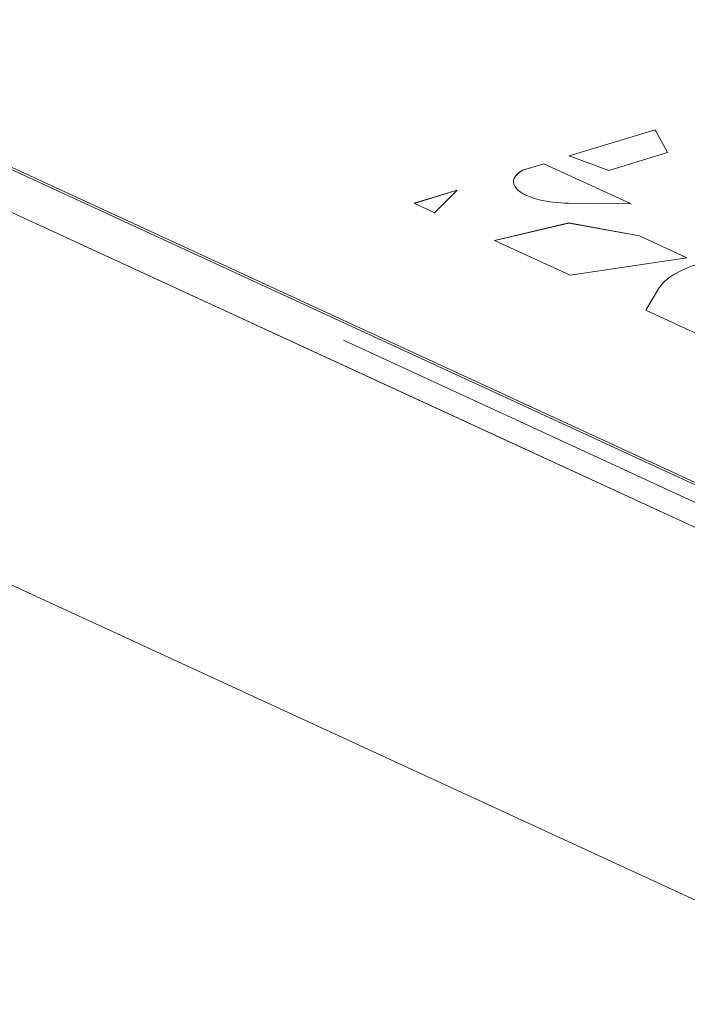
# Model space of a CAD drawing. Header units: inches. Extents: x -35 to 647, y 178 to 608.
# Tile 6 of 234: x 138.59 to 141.25, y 332.8 to 336.72. Entities that reach past the tile are written whole.
import ezdxf

# ---------------------------------------------------------------- set-up
doc = ezdxf.new("R2010")
doc.units = ezdxf.units.IN
doc.header["$MEASUREMENT"] = 0
doc.layers.add('1', color=7, linetype='Continuous')

# ---------------------------------------------------------------- blocks, each defined once
blk = doc.blocks.new('block 2741')
at = {"layer": '1', "color": 155, "lineweight": 18, "true_color": 0x4c7299}
blk.add_lwpolyline([(140.5547, 336.0717), (140.5547, 336.0717)], dxfattribs=at)
blk = doc.blocks.new('block 3254')
at = {"layer": '1', "color": 155, "lineweight": 18, "true_color": 0x4c7299}
blk.add_lwpolyline([(141.0815, 335.561), (141.1313, 335.646)], dxfattribs=at)
blk = doc.blocks.new('block 3255')
at = {"layer": '1', "color": 155, "lineweight": 18, "true_color": 0x4c7299}
blk.add_lwpolyline([(141.3428, 335.4405), (141.0815, 335.561)], dxfattribs=at)
blk = doc.blocks.new('block 3256')
at = {"layer": '1', "color": 155, "lineweight": 18, "true_color": 0x4c7299}
blk.add_lwpolyline([(141.2445, 335.7696), (140.7805, 335.6999)], dxfattribs=at)
blk = doc.blocks.new('block 3257')
at = {"layer": '1', "color": 155, "lineweight": 18, "true_color": 0x4c7299}
blk.add_lwpolyline([(141.0566, 335.8563), (141.2445, 335.7696)], dxfattribs=at)
blk = doc.blocks.new('block 3258')
at = {"layer": '1', "color": 155, "lineweight": 18, "true_color": 0x4c7299}
blk.add_lwpolyline([(140.7749, 335.908), (141.0566, 335.8563)], dxfattribs=at)
blk = doc.blocks.new('block 3269')
at = {"layer": '1', "color": 155, "lineweight": 18, "true_color": 0x4c7299}
blk.add_lwpolyline([(140.2409, 335.9487), (140.1597, 335.9862)], dxfattribs=at)
blk = doc.blocks.new('block 3270')
at = {"layer": '1', "color": 155, "lineweight": 18, "true_color": 0x4c7299}
blk.add_lwpolyline([(140.331, 336.0385), (140.2409, 335.9487)], dxfattribs=at)
blk = doc.blocks.new('block 3271')
at = {"layer": '1', "color": 155, "lineweight": 18, "true_color": 0x4c7299}
blk.add_lwpolyline([(140.1597, 335.9862), (140.331, 336.0385)], dxfattribs=at)
blk = doc.blocks.new('block 3272')
at = {"layer": '1', "color": 155, "lineweight": 18, "true_color": 0x4c7299}
blk.add_lwpolyline([(140.7735, 335.9869), (141.0233, 335.9838)], dxfattribs=at)
blk = doc.blocks.new('block 3273')
at = {"layer": '1', "color": 155, "lineweight": 18, "true_color": 0x4c7299}
blk.add_lwpolyline([(140.6762, 336.144), (140.5913, 336.1181)], dxfattribs=at)
blk = doc.blocks.new('block 3313')
at = {"layer": '1', "color": 155, "lineweight": 18, "true_color": 0x4c7299}
blk.add_lwpolyline([(130.1052, 340.0295), (154.0915, 328.9648)], dxfattribs=at)
blk = doc.blocks.new('block 3315')
at = {"layer": '1', "color": 155, "lineweight": 18, "true_color": 0x4c7299}
blk.add_lwpolyline([(140.9348, 336.1174), (140.7765, 336.1746)], dxfattribs=at)
blk = doc.blocks.new('block 3316')
at = {"layer": '1', "color": 155, "lineweight": 18, "true_color": 0x4c7299}
blk.add_lwpolyline([(141.167, 336.1883), (140.9348, 336.1174)], dxfattribs=at)
blk = doc.blocks.new('block 3317')
at = {"layer": '1', "color": 155, "lineweight": 18, "true_color": 0x4c7299}
blk.add_lwpolyline([(141.1184, 336.2791), (141.167, 336.1883)], dxfattribs=at)
blk = doc.blocks.new('block 3318')
at = {"layer": '1', "color": 155, "lineweight": 18, "true_color": 0x4c7299}
blk.add_lwpolyline([(140.7765, 336.1746), (141.1184, 336.2791)], dxfattribs=at)
blk = doc.blocks.new('block 3375')
at = {"layer": '1', "color": 155, "lineweight": 18, "true_color": 0x4c7299}
blk.add_lwpolyline([(140.7805, 335.6999), (140.4799, 335.8385)], dxfattribs=at)
blk = doc.blocks.new('block 3376')
at = {"layer": '1', "color": 155, "lineweight": 18, "true_color": 0x4c7299}
blk.add_lwpolyline([(140.4799, 335.8385), (140.7749, 335.908)], dxfattribs=at)
blk = doc.blocks.new('block 3382')
at = {"layer": '1', "color": 155, "lineweight": 18, "true_color": 0x4c7299}
blk.add_lwpolyline([(141.0233, 335.9838), (140.6762, 336.144)], dxfattribs=at)
blk = doc.blocks.new('block 4528')
at = {"layer": '1', "color": 155, "lineweight": 18, "true_color": 0x4c7299}
blk.add_lwpolyline([(140.5913, 336.118), (140.5913, 336.118)], dxfattribs=at)
blk = doc.blocks.new('block 4529')
at = {"layer": '1', "color": 155, "lineweight": 18, "true_color": 0x4c7299}
blk.add_lwpolyline([(140.6762, 336.1439), (140.6762, 336.1439)], dxfattribs=at)
blk = doc.blocks.new('block 4545')
at = {"layer": '1', "color": 155, "lineweight": 13, "true_color": 0x4c7299}
blk.add_lwpolyline([(141.1313, 335.6459), (141.1313, 335.6459)], dxfattribs=at)
blk = doc.blocks.new('block 4549')
at = {"layer": '1', "color": 155, "lineweight": 18, "true_color": 0x4c7299}
blk.add_lwpolyline([(141.1184, 336.279), (141.1184, 336.279)], dxfattribs=at)
blk = doc.blocks.new('block 4561')
at = {"layer": '1', "color": 155, "lineweight": 18, "true_color": 0x4c7299}
blk.add_lwpolyline([(140.7749, 335.9079), (140.7749, 335.9079)], dxfattribs=at)
blk = doc.blocks.new('block 4563')
at = {"layer": '1', "color": 155, "lineweight": 18, "true_color": 0x4c7299}
blk.add_lwpolyline([(141.0566, 335.8562), (141.0566, 335.8562)], dxfattribs=at)
blk = doc.blocks.new('block 4570')
at = {"layer": '1', "color": 155, "lineweight": 18, "true_color": 0x4c7299}
blk.add_lwpolyline([(141.0566, 335.8562), (141.2444, 335.7696)], dxfattribs=at)
blk = doc.blocks.new('block 4571')
at = {"layer": '1', "color": 155, "lineweight": 18, "true_color": 0x4c7299}
blk.add_lwpolyline([(140.7749, 335.9079), (141.0566, 335.8562)], dxfattribs=at)
blk = doc.blocks.new('block 4572')
at = {"layer": '1', "color": 155, "lineweight": 18, "true_color": 0x4c7299}
blk.add_lwpolyline([(140.4801, 335.8384), (140.7749, 335.9079)], dxfattribs=at)
blk = doc.blocks.new('block 4586')
at = {"layer": '1', "color": 155, "lineweight": 18, "true_color": 0x4c7299}
blk.add_lwpolyline([(141.0815, 335.561), (141.1313, 335.6459)], dxfattribs=at)
blk = doc.blocks.new('block 4589')
at = {"layer": '1', "color": 155, "lineweight": 18, "true_color": 0x4c7299}
blk.add_lwpolyline([(141.1184, 336.279), (141.1669, 336.1883)], dxfattribs=at)
blk = doc.blocks.new('block 4590')
at = {"layer": '1', "color": 155, "lineweight": 18, "true_color": 0x4c7299}
blk.add_lwpolyline([(140.7766, 336.1746), (141.1184, 336.279)], dxfattribs=at)
blk = doc.blocks.new('block 4597')
at = {"layer": '1', "color": 155, "lineweight": 18, "true_color": 0x4c7299}
blk.add_lwpolyline([(140.6762, 336.1439), (140.5913, 336.118)], dxfattribs=at)
blk = doc.blocks.new('block 4598')
at = {"layer": '1', "color": 155, "lineweight": 18, "true_color": 0x4c7299}
blk.add_lwpolyline([(141.0231, 335.9839), (140.6762, 336.1439)], dxfattribs=at)
blk = doc.blocks.new('block 4628')
at = {"layer": '1', "color": 155, "lineweight": 18, "true_color": 0x4c7299}
blk.add_lwpolyline([(140.1598, 335.9861), (140.3309, 336.0384)], dxfattribs=at)
blk = doc.blocks.new('block 4638')
at = {"layer": '1', "color": 155, "lineweight": 18, "true_color": 0x4c7299}
blk.add_lwpolyline([(130.1052, 340.0203), (154.0915, 328.9555)], dxfattribs=at)
blk = doc.blocks.new('block 4950')
at = {"layer": '1', "color": 18, "lineweight": 13, "true_color": 0x4c0000}
blk.add_lwpolyline([(190.3146, 312.0754), (107.2686, 350.3839)], dxfattribs=at)
blk = doc.blocks.new('block 4954')
at = {"layer": '1', "color": 18, "lineweight": 13, "true_color": 0x4c0000}
blk.add_lwpolyline([(143.7419, 333.6596), (139.8784, 335.4418)], dxfattribs=at)
blk = doc.blocks.new('block 4988')
at = {"layer": '1', "color": 18, "lineweight": 13, "true_color": 0x4c0000}
blk.add_lwpolyline([(143.7419, 333.6596), (139.8784, 335.4418)], dxfattribs=at)
blk = doc.blocks.new('block 4990')
at = {"layer": '1', "color": 18, "lineweight": 13, "true_color": 0x4c0000}
blk.add_lwpolyline([(190.3146, 312.0754), (107.2686, 350.3839)], dxfattribs=at)
blk = doc.blocks.new('block 5448')
at = {"layer": '1', "color": 155, "lineweight": 18, "true_color": 0x4c7299}
blk.add_open_spline([(141.5941, 335.7874), (141.3711, 335.7863), (141.1793, 335.7278), (141.1313, 335.646)], degree=3, dxfattribs=at)
blk = doc.blocks.new('block 5449')
at = {"layer": '1', "color": 155, "lineweight": 18, "true_color": 0x4c7299}
blk.add_open_spline([(140.5913, 336.1181), (140.5232, 336.0788), (140.5527, 336.0262), (140.6574, 336.0006), (140.692, 335.9921), (140.7321, 335.9874), (140.7735, 335.9869)], degree=3, knots=[0, 0, 0, 0, 1, 1, 1, 2, 2, 2, 2], dxfattribs=at)
blk = doc.blocks.new('block 5641')
at = {"layer": '1', "color": 155, "lineweight": 18, "true_color": 0x4c7299}
blk.add_open_spline([(141.5941, 335.7873), (141.3711, 335.7863), (141.1793, 335.7277), (141.1313, 335.6459)], degree=3, dxfattribs=at)
blk = doc.blocks.new('block 5642')
at = {"layer": '1', "color": 155, "lineweight": 18, "true_color": 0x4c7299}
blk.add_open_spline([(140.5913, 336.118), (140.5674, 336.1042), (140.5547, 336.0881), (140.5547, 336.0716)], degree=3, dxfattribs=at)
blk = doc.blocks.new('block 7569')
at = {"layer": '1', "color": 155, "lineweight": 18, "true_color": 0x4c7299}
blk.add_lwpolyline([(190.3146, 312.0754), (107.2686, 350.3839)], dxfattribs=at)
blk = doc.blocks.new('block 7601')
at = {"layer": '1', "color": 155, "lineweight": 18, "true_color": 0x4c7299}
blk.add_lwpolyline([(190.3146, 310.5925), (107.2686, 348.901)], dxfattribs=at)
blk = doc.blocks.new('block 7602')
at = {"layer": '1', "color": 18, "lineweight": 13, "true_color": 0x4c0000}
blk.add_lwpolyline([(190.7766, 312.2144), (187.7363, 313.2647), (140.5153, 335.0475), (116.9048, 345.9388), (111.0021, 348.6617), (108.0508, 350.0231), (107.313, 350.3635), (108.0669, 350.6757), (108.1735, 351.5496), (104.1365, 351.8287), (101.1852, 353.1902), (100.4474, 353.5305), (100.1519, 353.6979), (100.6016, 353.8391), (101.2005, 354.6834), (99.487, 355.2752), (97.2709, 354.9958)], dxfattribs=at)
blk = doc.blocks.new('block 7605')
at = {"layer": '1', "color": 18, "lineweight": 13, "true_color": 0x4c0000}
blk.add_lwpolyline([(190.7766, 312.2144), (187.7363, 313.2647), (140.5153, 335.0475), (116.9048, 345.9388), (111.0021, 348.6617), (108.0508, 350.0231), (107.313, 350.3635), (108.0669, 350.6757), (108.1735, 351.5496), (104.1365, 351.8287), (101.1852, 353.1902), (100.4474, 353.5305), (100.1519, 353.6979), (100.6016, 353.8391), (101.2005, 354.6834), (99.487, 355.2752), (97.2709, 354.9958)], dxfattribs=at)

msp = doc.modelspace()

# ---------------------------------------------------------------- block references
at = {"layer": '1'}
for name in ['block 7602', 'block 7605', 'block 4950', 'block 4990', 'block 7569', 'block 7601', 'block 3313', 'block 4638', 'block 3318', 'block 4590', 'block 3317', 'block 4549', 'block 4589', 'block 3315', 'block 3316', 'block 3273', 'block 4597', 'block 3382', 'block 4529', 'block 4598', 'block 5449', 'block 5642', 'block 4528', 'block 2741', 'block 3271', 'block 4628', 'block 3270', 'block 3269', 'block 3272', 'block 3376', 'block 4572', 'block 3258', 'block 4561', 'block 4571', 'block 3257', 'block 4563', 'block 4570', 'block 3375', 'block 5448', 'block 5641', 'block 3256', 'block 3254', 'block 4586', 'block 4545', 'block 3255', 'block 4954', 'block 4988']:
    msp.add_blockref(name, (0, 0), dxfattribs=at)

doc.saveas('drawing.dxf')
